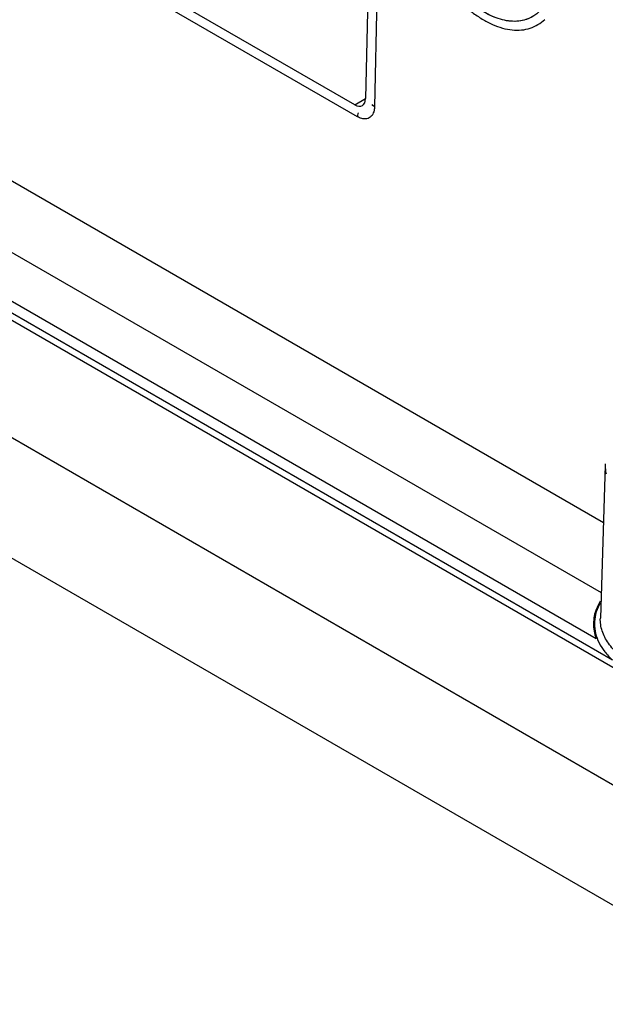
# Model space of a CAD drawing. Header units: inches. Extents: x 0 to 34, y 0 to 22.
# Tile 78 of 108: x 28.022 to 28.412, y 15.706 to 16.361. Entities that reach past the tile are written whole.
import ezdxf

# ---------------------------------------------------------------- set-up
doc = ezdxf.new("R2010")
doc.units = ezdxf.units.IN
doc.header["$LTSCALE"] = 1.87
doc.header["$MEASUREMENT"] = 0
doc.layers.get('0').update_dxf_attribs({"linetype": 'CONTINUOUS'})

msp = doc.modelspace()

# ---------------------------------------------------------------- linework, layer by layer
at = {"color": 6, "linetype": 'CONTINUOUS'}
for p, q in [((28.24505, 16.30468), (26.77238, 17.15498)), ((26.26893, 17.09233), (28.91362, 15.56532)), ((28.7466, 15.7397), (26.43594, 17.07384)), ((28.91362, 15.48496), (26.26893, 17.01197)), ((26.86903, 16.91669), (28.41045, 16.02669)), ((28.41657, 15.93508), (26.77015, 16.8857)), ((26.79525, 16.87937), (28.4056, 15.94957)), ((26.84543, 16.88273), (28.40895, 15.97998)), ((28.24672, 16.29675), (27.53175, 16.70957)), ((28.25911, 16.61768), (28.25219, 16.3088)), ((28.26513, 16.61647), (28.25813, 16.30335)), ((28.24505, 16.30468), (28.25219, 16.3088)), ((28.25702, 16.30424), (28.25662, 16.30483)), ((28.25813, 16.30335), (28.25702, 16.30424)), ((28.41167, 16.06476), (28.40841, 15.96304))]:
    msp.add_line(p, q, dxfattribs=at)
for centre, radius, start, end in [((28.43557, 16.06404), 0.02391, 178.26242, 192.04038), ((28.44842, 16.06358), 0.03677, 176.70122, 178.1627), ((28.43643, 15.95696), 0.0324, 149.86614, 152.91601)]:
    msp.add_arc(centre, radius, start, end, dxfattribs=at)
msp.add_ellipse((28.33221, 16.41928), major_axis=(-0.0307, 0.05614), ratio=0.592243, dxfattribs=at)
msp.add_ellipse((28.24523, 16.31282), major_axis=(-0.00472, 0.00864), ratio=0.592243, start_param=-3.913247, end_param=-2.342451, dxfattribs=at)
for points, knots in [([(28.28455, 16.42827), (28.28589, 16.42223), (28.28984, 16.41022), (28.29852, 16.39341), (28.30955, 16.3784), (28.32038, 16.36805), (28.32959, 16.36171), (28.33638, 16.35812), (28.3431, 16.35565), (28.34965, 16.35437), (28.3559, 16.35432), (28.36173, 16.35551), (28.36701, 16.35792), (28.37006, 16.36027), (28.37143, 16.3616)], [0, 0, 0, 0, 0.145875, 0.2964, 0.444458, 0.583147, 0.647389, 0.707638, 0.763706, 0.815694, 0.864193, 0.910182, 0.954956, 1, 1, 1, 1]), ([(28.36336, 16.36339), (28.36196, 16.36259), (28.35894, 16.36125), (28.35219, 16.35987), (28.34483, 16.3606), (28.33751, 16.36303), (28.32959, 16.36685), (28.31988, 16.37387), (28.30937, 16.38485), (28.30028, 16.39796), (28.29318, 16.41239), (28.28996, 16.42261), (28.28883, 16.42772)], [0, 0, 0, 0, 0.043915, 0.08898, 0.186399, 0.240482, 0.298385, 0.425087, 0.563939, 0.710044, 0.857427, 1, 1, 1, 1]), ([(28.25813, 16.30335), (28.25812, 16.30298), (28.25802, 16.30159), (28.25772, 16.30021), (28.25733, 16.29927)], [0, 0, 0, 0, 0.267065, 1, 1, 1, 1]), ([(28.24729, 16.29939), (28.2472, 16.29917), (28.2469, 16.29832), (28.24673, 16.29742), (28.24672, 16.29675)], [0, 0, 0, 0, 0.265779, 1, 1, 1, 1]), ([(28.25227, 16.29528), (28.25137, 16.29523), (28.24941, 16.29546), (28.24762, 16.29625), (28.24672, 16.29675)], [0, 0, 0, 0, 0.466923, 1, 1, 1, 1]), ([(28.25733, 16.29927), (28.2571, 16.29871), (28.25654, 16.29768), (28.25536, 16.29642), (28.25391, 16.29557), (28.25282, 16.29532), (28.25227, 16.29528)], [0, 0, 0, 0, 0.266049, 0.51382, 0.754443, 1, 1, 1, 1]), ([(28.40833, 15.97421), (28.40808, 15.9738), (28.40714, 15.97219), (28.40632, 15.9705), (28.40581, 15.96921)], [0, 0, 0, 0, 0.255181, 1, 1, 1, 1]), ([(28.40581, 15.96921), (28.40518, 15.96764), (28.4042, 15.96441), (28.40385, 15.96105), (28.40383, 15.9594)], [0, 0, 0, 0, 0.506121, 1, 1, 1, 1]), ([(28.40759, 15.97171), (28.40658, 15.96975), (28.40502, 15.96567), (28.40447, 15.96133), (28.40446, 15.95921)], [0, 0, 0, 0, 0.509514, 1, 1, 1, 1]), ([(28.40383, 15.9594), (28.40382, 15.95774), (28.40411, 15.95439), (28.40501, 15.95115), (28.4056, 15.94957)], [0, 0, 0, 0, 0.494903, 1, 1, 1, 1]), ([(28.40446, 15.95921), (28.40445, 15.95708), (28.40498, 15.95272), (28.40737, 15.94639), (28.41131, 15.9404), (28.4147, 15.93681), (28.41657, 15.93508)], [0, 0, 0, 0, 0.230193, 0.469159, 0.724668, 1, 1, 1, 1]), ([(28.42999, 15.93215), (28.42668, 15.93406), (28.4207, 15.9382), (28.41359, 15.94578), (28.40921, 15.95417), (28.40832, 15.96017), (28.40841, 15.96304)], [0, 0, 0, 0, 0.290271, 0.549487, 0.782118, 1, 1, 1, 1])]:
    msp.add_open_spline(points, degree=3, knots=knots, dxfattribs=at)

doc.saveas('drawing.dxf')
